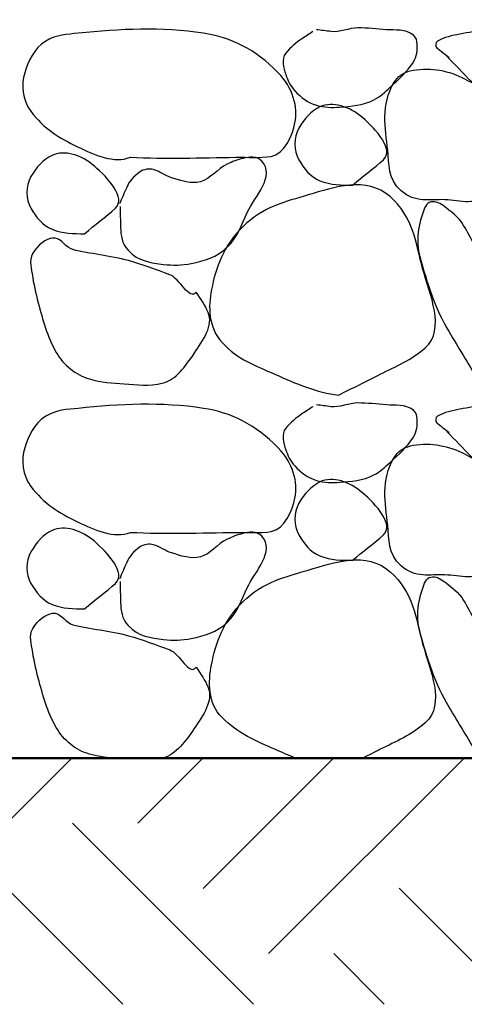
# Model space of a CAD drawing. Extents: x -217 to 423, y -193 to 255.
# Tile 21 of 39: x 98.48 to 102.09, y 46.16 to 54.16. Entities that reach past the tile are written whole.
import ezdxf

# ---------------------------------------------------------------- set-up
doc = ezdxf.new("R2010")
doc.units = 0
doc.header["$MEASUREMENT"] = 0
for name, color, linetype, lineweight in [('Level 1', 253, 'Continuous', 18), ('S-Anno-Patt-Capy', 1, 'Continuous', 18), ('S-Sect-Fngr', 2, 'Continuous', 50), ('S-Slab-Capl', 12, 'Continuous', 25)]:
    doc.layers.add(name, color=color, linetype=linetype, lineweight=lineweight)

msp = doc.modelspace()

# ---------------------------------------------------------------- linework, layer by layer
at = {"layer": 'Level 1', "color": 214, "linetype": 'Continuous', "lineweight": 25}
msp.add_3dface([(-216.6722, -192.74), (423.3278, -192.74), (423.3278, 255.26), (-216.6722, 255.26)], dxfattribs=at)
msp.add_3dface([(-216.6722, -192.74), (423.3278, -192.74), (423.3278, 255.26), (-216.6722, 255.26)], dxfattribs=at)
msp.add_3dface([(-216.6722, -192.74), (423.3278, -192.74), (423.3278, 255.26), (-216.6722, 255.26)], dxfattribs=at)
msp.add_3dface([(-216.6722, -192.74), (423.3278, -192.74), (423.3278, 255.26), (-216.6722, 255.26)], dxfattribs=at)
msp.add_3dface([(-216.6722, -192.74), (423.3278, -192.74), (423.3278, 255.26), (-216.6722, 255.26)], dxfattribs=at)
at = {"layer": 'S-Anno-Patt-Capy'}
for p, q in [((97.3157, 46.5731), (98.9041, 48.1615)), ((99.4381, 47.6327), (99.9668, 48.1615)), ((99.9684, 47.1023), (101.0274, 48.1615)), ((100.4988, 46.5721), (102.0882, 48.1615)), ((100.3791, 46.1615), (98.9078, 47.6327)), ((99.3183, 46.1615), (98.3774, 47.1023)), ((102.5024, 46.1615), (101.5604, 47.1035)), ((101.4397, 46.1615), (101.0291, 46.5721))]:
    msp.add_line(p, q, dxfattribs=at)
at = {"layer": 'S-Sect-Fngr'}
msp.add_line((96.6708, 48.1615), (120.6708, 48.1615), dxfattribs=at)
at = {"layer": 'S-Slab-Capl'}
for points, knots in [([(99.3782, 53.043), (99.2476, 52.9908), (99.0879, 53.0612), (98.9492, 53.1285), (98.7981, 53.2017), (98.6752, 53.2764), (98.5697, 53.4165), (98.4994, 53.5098), (98.4911, 53.6319), (98.5202, 53.73), (98.5484, 53.8252), (98.593, 53.9252), (98.6912, 53.9865), (98.7777, 54.0405), (98.8652, 54.0415), (98.9552, 54.051), (99.2916, 54.0863), (99.6341, 54.1032), (99.9707, 54.051), (100.1984, 54.0156), (100.3905, 53.9226), (100.5782, 53.73), (100.6957, 53.6093), (100.7432, 53.4507), (100.7147, 53.322), (100.6926, 53.2222), (100.6323, 53.0677), (100.5212, 53.0505), (100.4257, 53.0356), (100.3302, 53.0444), (100.2347, 53.043), (99.9492, 53.0388), (99.6636, 53.03), (99.3782, 53.043)], [0, 0, 0, 0, 0.080699, 0.080699, 0.080699, 0.168588, 0.168588, 0.168588, 0.227139, 0.227139, 0.227139, 0.28401, 0.28401, 0.28401, 0.334146, 0.334146, 0.334146, 0.521488, 0.521488, 0.521488, 0.648244, 0.648244, 0.648244, 0.727613, 0.727613, 0.727613, 0.789119, 0.789119, 0.789119, 0.841991, 0.841991, 0.841991, 1, 1, 1, 1]), ([(100.8587, 54.0645), (100.8295, 54.0452), (100.8007, 54.0255), (100.7717, 54.006), (100.7229, 53.973), (100.6774, 53.937), (100.6397, 53.889), (100.6025, 53.8416), (100.6204, 53.7692), (100.6397, 53.715), (100.6564, 53.6679), (100.6757, 53.6236), (100.7132, 53.583), (100.7655, 53.5262), (100.8192, 53.4873), (100.8887, 53.466), (100.9512, 53.4468), (101.0152, 53.4462), (101.0777, 53.451), (101.1711, 53.458), (101.2651, 53.4633), (101.3552, 53.5095), (101.4081, 53.5366), (101.445, 53.5731), (101.4872, 53.6115), (101.5578, 53.6756), (101.6205, 53.7326), (101.6762, 53.817), (101.7058, 53.8618), (101.7088, 53.9146), (101.7062, 53.9625), (101.7048, 53.988), (101.7017, 54.0171), (101.6762, 54.036), (101.6045, 54.089), (101.5314, 54.0726), (101.4572, 54.0795), (101.3797, 54.0866), (101.3017, 54.0946), (101.2247, 54.0945), (101.1516, 54.0943), (101.0788, 54.0551), (101.0057, 54.0645), (100.9667, 54.0695), (100.9277, 54.0745), (100.8887, 54.0795)], [0, 0, 0, 0, 0.03799, 0.03799, 0.03799, 0.101907, 0.101907, 0.101907, 0.164958, 0.164958, 0.164958, 0.219705, 0.219705, 0.219705, 0.296137, 0.296137, 0.296137, 0.364839, 0.364839, 0.364839, 0.467605, 0.467605, 0.467605, 0.528054, 0.528054, 0.528054, 0.629225, 0.629225, 0.629225, 0.683058, 0.683058, 0.683058, 0.711825, 0.711825, 0.711825, 0.792733, 0.792733, 0.792733, 0.877158, 0.877158, 0.877158, 0.957256, 0.957256, 0.957256, 1, 1, 1, 1]), ([(101.9477, 53.8635), (102.0142, 53.795), (102.0807, 53.7265), (102.1472, 53.658), (102.2067, 53.5967), (102.3151, 53.5711), (102.3947, 53.592), (102.4588, 53.6087), (102.5213, 53.6615), (102.5582, 53.718), (102.6063, 53.7916), (102.5488, 53.9059), (102.4712, 53.973), (102.4059, 54.0294), (102.3403, 54.0674), (102.2657, 54.069), (102.1951, 54.0704), (102.1234, 54.0576), (102.0527, 54.0435), (101.9899, 54.0309), (101.9293, 54.0198), (101.8712, 53.9865), (101.8546, 53.977), (101.8526, 53.9437), (101.8667, 53.9325), (101.8995, 53.9063), (101.9329, 53.8807), (101.9657, 53.8545)], [0, 0, 0, 0, 0.15649, 0.15649, 0.15649, 0.296446, 0.296446, 0.296446, 0.40923, 0.40923, 0.40923, 0.556444, 0.556444, 0.556444, 0.680373, 0.680373, 0.680373, 0.797585, 0.797585, 0.797585, 0.901529, 0.901529, 0.901529, 0.931136, 0.931136, 0.931136, 1, 1, 1, 1]), ([(102.3122, 52.7445), (102.1872, 52.645), (102.0574, 52.692), (101.9312, 52.698), (101.8118, 52.7035), (101.6916, 52.6676), (101.5757, 52.7715), (101.4648, 52.8708), (101.4812, 52.988), (101.4677, 53.1015), (101.4463, 53.2805), (101.4117, 53.4698), (101.5172, 53.6475), (101.5487, 53.7006), (101.5966, 53.7324), (101.6492, 53.745), (101.7854, 53.7774), (101.9422, 53.7547), (102.0707, 53.691), (102.207, 53.6233), (102.3292, 53.5539), (102.4562, 53.457), (102.556, 53.3807), (102.6429, 53.299), (102.7187, 53.2185), (102.852, 53.0766), (102.3138, 52.871), (102.3122, 52.7445), (102.312, 52.7271), (102.4121, 52.7906), (102.3842, 52.791)], [0, 0, 0, 0, 0.102432, 0.102432, 0.102432, 0.199311, 0.199311, 0.199311, 0.291975, 0.291975, 0.291975, 0.438284, 0.438284, 0.438284, 0.482079, 0.482079, 0.482079, 0.595484, 0.595484, 0.595484, 0.715833, 0.715833, 0.715833, 0.810483, 0.810483, 0.810483, 0.977126, 0.977126, 0.977126, 1, 1, 1, 1]), ([(101.1827, 52.8165), (101.0942, 52.8172), (101.0056, 52.8156), (100.9172, 52.8525), (100.8373, 52.8857), (100.7868, 52.9508), (100.7462, 53.0235), (100.7031, 53.1005), (100.7024, 53.2003), (100.7462, 53.28), (100.7876, 53.3554), (100.8478, 53.4188), (100.9172, 53.4525), (101.0188, 53.5018), (101.1583, 53.4552), (101.2622, 53.3655), (101.3738, 53.269), (101.5236, 53.1062), (101.4332, 53.0235), (101.3563, 52.9531), (101.2636, 52.887), (101.1827, 52.8165)], [0, 0, 0, 0, 0.129292, 0.129292, 0.129292, 0.24599, 0.24599, 0.24599, 0.369766, 0.369766, 0.369766, 0.486977, 0.486977, 0.486977, 0.658672, 0.658672, 0.658672, 0.843187, 0.843187, 0.843187, 1, 1, 1, 1]), ([(99.0062, 52.422), (98.9182, 52.4228), (98.8301, 52.4212), (98.7422, 52.458), (98.6623, 52.4913), (98.6118, 52.5563), (98.5712, 52.629), (98.5281, 52.706), (98.5274, 52.8058), (98.5712, 52.8855), (98.6126, 52.9609), (98.6728, 53.0243), (98.7422, 53.058), (98.8433, 53.107), (98.9822, 53.0603), (99.0857, 52.971), (99.1973, 52.8745), (99.3468, 52.7117), (99.2567, 52.629), (99.1801, 52.5586), (99.087, 52.4925), (99.0062, 52.422)], [0, 0, 0, 0, 0.128758, 0.128758, 0.128758, 0.245621, 0.245621, 0.245621, 0.369573, 0.369573, 0.369573, 0.486951, 0.486951, 0.486951, 0.658187, 0.658187, 0.658187, 0.842964, 0.842964, 0.842964, 1, 1, 1, 1]), ([(99.2942, 52.644), (99.2952, 52.5869), (99.2969, 52.53), (99.2987, 52.473), (99.3007, 52.4077), (99.3073, 52.3447), (99.3602, 52.287), (99.4438, 52.1956), (99.5459, 52.1858), (99.6482, 52.173), (99.722, 52.1637), (99.7981, 52.1648), (99.8717, 52.1805), (99.9783, 52.2032), (100.0816, 52.2298), (100.1672, 52.314), (100.252, 52.3973), (100.279, 52.4964), (100.3262, 52.593), (100.3901, 52.7238), (100.5557, 52.8909), (100.4462, 53.0115), (100.4069, 53.0547), (100.3408, 53.0466), (100.2917, 53.034), (100.249, 53.0229), (100.2055, 53.0069), (100.1642, 52.9875), (100.0847, 52.9501), (100.027, 52.8652), (99.9467, 52.8435), (99.8739, 52.8238), (99.7865, 52.8539), (99.7127, 52.8765), (99.6623, 52.8918), (99.6154, 52.9302), (99.5657, 52.9425), (99.5304, 52.9511), (99.4877, 52.9473), (99.4532, 52.923), (99.4039, 52.8882), (99.3702, 52.8482), (99.3482, 52.7985), (99.3283, 52.7535), (99.3098, 52.7082), (99.2897, 52.6635)], [0, 0, 0, 0, 0.05098, 0.05098, 0.05098, 0.109365, 0.109365, 0.109365, 0.201676, 0.201676, 0.201676, 0.268323, 0.268323, 0.268323, 0.36496, 0.36496, 0.36496, 0.460665, 0.460665, 0.460665, 0.590415, 0.590415, 0.590415, 0.636946, 0.636946, 0.636946, 0.677393, 0.677393, 0.677393, 0.755133, 0.755133, 0.755133, 0.825562, 0.825562, 0.825562, 0.873585, 0.873585, 0.873585, 0.907613, 0.907613, 0.907613, 0.956151, 0.956151, 0.956151, 1, 1, 1, 1]), ([(101.0672, 51.1095), (100.894, 51.1316), (100.7227, 51.2036), (100.5512, 51.2805), (100.3932, 51.3512), (100.2513, 51.3981), (100.1222, 51.5385), (100.0093, 51.6611), (100.0095, 51.8308), (100.0367, 51.9675), (100.0723, 52.1466), (100.1328, 52.3234), (100.2932, 52.4805), (100.4577, 52.6416), (100.6377, 52.6818), (100.8227, 52.737), (101.0317, 52.7992), (101.2929, 52.8935), (101.4872, 52.7235), (101.6748, 52.5593), (101.6953, 52.3456), (101.7512, 52.1385), (101.8072, 51.9307), (101.9423, 51.6459), (101.7722, 51.495), (101.6604, 51.3958), (101.5337, 51.3437), (101.4077, 51.2805), (101.2942, 51.2235), (101.1807, 51.1665), (101.0672, 51.1095)], [0, 0, 0, 0, 0.100707, 0.100707, 0.100707, 0.19345, 0.19345, 0.19345, 0.27449, 0.27449, 0.27449, 0.380746, 0.380746, 0.380746, 0.489746, 0.489746, 0.489746, 0.612877, 0.612877, 0.612877, 0.731779, 0.731779, 0.731779, 0.851058, 0.851058, 0.851058, 0.929411, 0.929411, 0.929411, 1, 1, 1, 1]), ([(102.1952, 51.2445), (102.1183, 51.3707), (102.0421, 51.4972), (101.9657, 51.624), (101.8527, 51.8115), (101.7852, 52.0285), (101.7287, 52.236), (101.6946, 52.3613), (101.7133, 52.5007), (101.7677, 52.6305), (101.7757, 52.6496), (101.7882, 52.6667), (101.8052, 52.6755), (101.8386, 52.6927), (101.8859, 52.6738), (101.9177, 52.65), (101.9814, 52.6021), (102.0464, 52.5569), (102.0842, 52.4895), (102.1432, 52.3842), (102.1997, 52.2781), (102.2582, 52.173), (102.3368, 52.0316), (102.418, 51.892), (102.4967, 51.75), (102.5635, 51.6293), (102.5704, 51.4758), (102.5582, 51.342), (102.552, 51.2747), (102.528, 51.2139), (102.4667, 51.156), (102.4344, 51.1255), (102.3956, 51.1126), (102.3632, 51.1215), (102.321, 51.133), (102.2709, 51.1561), (102.2402, 51.192), (102.2252, 51.2095), (102.2102, 51.227), (102.1952, 51.2445)], [0, 0, 0, 0, 0.120251, 0.120251, 0.120251, 0.298199, 0.298199, 0.298199, 0.405686, 0.405686, 0.405686, 0.421569, 0.421569, 0.421569, 0.452846, 0.452846, 0.452846, 0.515551, 0.515551, 0.515551, 0.613481, 0.613481, 0.613481, 0.745149, 0.745149, 0.745149, 0.857025, 0.857025, 0.857025, 0.91323, 0.91323, 0.91323, 0.942811, 0.942811, 0.942811, 0.981251, 0.981251, 0.981251, 1, 1, 1, 1]), ([(99.9137, 51.948), (99.9498, 51.8944), (99.9857, 51.8387), (100.0097, 51.783), (100.0541, 51.6797), (99.9701, 51.5565), (99.8957, 51.4485), (99.821, 51.34), (99.7536, 51.2374), (99.6362, 51.207), (99.5338, 51.1804), (99.4296, 51.1949), (99.3272, 51.2025), (99.2333, 51.2094), (99.1398, 51.2135), (99.0467, 51.2415), (98.933, 51.2756), (98.8364, 51.3519), (98.7767, 51.4575), (98.7028, 51.5881), (98.6671, 51.72), (98.6297, 51.8595), (98.6085, 51.9383), (98.5927, 52.0174), (98.5802, 52.0965), (98.5703, 52.1591), (98.5494, 52.2239), (98.6012, 52.287), (98.6535, 52.3507), (98.7134, 52.3925), (98.7677, 52.386), (98.8154, 52.3802), (98.8595, 52.3062), (98.9102, 52.293), (99.0478, 52.2571), (99.2152, 52.245), (99.3632, 52.203), (99.4764, 52.1708), (99.5868, 52.129), (99.6977, 52.089), (99.7786, 52.0597), (99.8576, 51.8715), (99.9137, 51.948)], [0, 0, 0, 0, 0.046159, 0.046159, 0.046159, 0.131609, 0.131609, 0.131609, 0.217325, 0.217325, 0.217325, 0.292049, 0.292049, 0.292049, 0.360526, 0.360526, 0.360526, 0.444133, 0.444133, 0.444133, 0.547632, 0.547632, 0.547632, 0.606175, 0.606175, 0.606175, 0.652517, 0.652517, 0.652517, 0.699356, 0.699356, 0.699356, 0.740501, 0.740501, 0.740501, 0.852178, 0.852178, 0.852178, 0.937628, 0.937628, 0.937628, 1, 1, 1, 1]), ([(99.3782, 49.995), (99.2476, 49.9428), (99.0879, 50.0132), (98.9492, 50.0805), (98.7981, 50.1537), (98.6752, 50.2284), (98.5697, 50.3685), (98.4994, 50.4618), (98.4911, 50.5839), (98.5202, 50.682), (98.5484, 50.7772), (98.593, 50.8772), (98.6912, 50.9385), (98.7777, 50.9925), (98.8652, 50.9935), (98.9552, 51.003), (99.2916, 51.0383), (99.6341, 51.0552), (99.9707, 51.003), (100.1984, 50.9676), (100.3905, 50.8746), (100.5782, 50.682), (100.6957, 50.5613), (100.7432, 50.4027), (100.7147, 50.274), (100.6926, 50.1742), (100.6323, 50.0197), (100.5212, 50.0025), (100.4257, 49.9876), (100.3302, 49.9964), (100.2347, 49.995), (99.9492, 49.9908), (99.6636, 49.982), (99.3782, 49.995)], [0, 0, 0, 0, 0.080699, 0.080699, 0.080699, 0.168588, 0.168588, 0.168588, 0.227139, 0.227139, 0.227139, 0.28401, 0.28401, 0.28401, 0.334146, 0.334146, 0.334146, 0.521488, 0.521488, 0.521488, 0.648244, 0.648244, 0.648244, 0.727613, 0.727613, 0.727613, 0.789119, 0.789119, 0.789119, 0.841991, 0.841991, 0.841991, 1, 1, 1, 1]), ([(100.8587, 51.0165), (100.8295, 50.9972), (100.8007, 50.9775), (100.7717, 50.958), (100.7229, 50.925), (100.6774, 50.889), (100.6397, 50.841), (100.6025, 50.7936), (100.6204, 50.7212), (100.6397, 50.667), (100.6564, 50.6199), (100.6757, 50.5756), (100.7132, 50.535), (100.7655, 50.4782), (100.8192, 50.4393), (100.8887, 50.418), (100.9512, 50.3988), (101.0152, 50.3982), (101.0777, 50.403), (101.1711, 50.41), (101.2651, 50.4153), (101.3552, 50.4615), (101.4081, 50.4886), (101.445, 50.5251), (101.4872, 50.5635), (101.5578, 50.6276), (101.6205, 50.6846), (101.6762, 50.769), (101.7058, 50.8138), (101.7088, 50.8666), (101.7062, 50.9145), (101.7048, 50.94), (101.7017, 50.9691), (101.6762, 50.988), (101.6045, 51.041), (101.5314, 51.0246), (101.4572, 51.0315), (101.3797, 51.0386), (101.3017, 51.0466), (101.2247, 51.0465), (101.1516, 51.0463), (101.0788, 51.0071), (101.0057, 51.0165), (100.9667, 51.0215), (100.9277, 51.0265), (100.8887, 51.0315)], [0, 0, 0, 0, 0.03799, 0.03799, 0.03799, 0.101907, 0.101907, 0.101907, 0.164958, 0.164958, 0.164958, 0.219705, 0.219705, 0.219705, 0.296137, 0.296137, 0.296137, 0.364839, 0.364839, 0.364839, 0.467605, 0.467605, 0.467605, 0.528054, 0.528054, 0.528054, 0.629225, 0.629225, 0.629225, 0.683058, 0.683058, 0.683058, 0.711825, 0.711825, 0.711825, 0.792733, 0.792733, 0.792733, 0.877158, 0.877158, 0.877158, 0.957256, 0.957256, 0.957256, 1, 1, 1, 1]), ([(101.9477, 50.8155), (102.0142, 50.747), (102.0807, 50.6785), (102.1472, 50.61), (102.2067, 50.5487), (102.3151, 50.5231), (102.3947, 50.544), (102.4588, 50.5607), (102.5213, 50.6135), (102.5582, 50.67), (102.6063, 50.7436), (102.5488, 50.8579), (102.4712, 50.925), (102.4059, 50.9814), (102.3403, 51.0194), (102.2657, 51.021), (102.1951, 51.0224), (102.1234, 51.0096), (102.0527, 50.9955), (101.9899, 50.9829), (101.9293, 50.9718), (101.8712, 50.9385), (101.8546, 50.929), (101.8526, 50.8957), (101.8667, 50.8845), (101.8995, 50.8583), (101.9329, 50.8327), (101.9657, 50.8065)], [0, 0, 0, 0, 0.15649, 0.15649, 0.15649, 0.296446, 0.296446, 0.296446, 0.40923, 0.40923, 0.40923, 0.556444, 0.556444, 0.556444, 0.680373, 0.680373, 0.680373, 0.797585, 0.797585, 0.797585, 0.901529, 0.901529, 0.901529, 0.931136, 0.931136, 0.931136, 1, 1, 1, 1]), ([(102.3122, 49.6965), (102.1872, 49.597), (102.0574, 49.644), (101.9312, 49.65), (101.8118, 49.6555), (101.6916, 49.6196), (101.5757, 49.7235), (101.4648, 49.8228), (101.4812, 49.94), (101.4677, 50.0535), (101.4463, 50.2325), (101.4117, 50.4218), (101.5172, 50.5995), (101.5487, 50.6526), (101.5966, 50.6844), (101.6492, 50.697), (101.7854, 50.7294), (101.9422, 50.7067), (102.0707, 50.643), (102.207, 50.5753), (102.3292, 50.5059), (102.4562, 50.409), (102.556, 50.3327), (102.6429, 50.251), (102.7187, 50.1705), (102.852, 50.0286), (102.3138, 49.823), (102.3122, 49.6965), (102.312, 49.6791), (102.4121, 49.7426), (102.3842, 49.743)], [0, 0, 0, 0, 0.102432, 0.102432, 0.102432, 0.199311, 0.199311, 0.199311, 0.291975, 0.291975, 0.291975, 0.438284, 0.438284, 0.438284, 0.482079, 0.482079, 0.482079, 0.595484, 0.595484, 0.595484, 0.715833, 0.715833, 0.715833, 0.810483, 0.810483, 0.810483, 0.977126, 0.977126, 0.977126, 1, 1, 1, 1]), ([(101.1827, 49.7685), (101.0942, 49.7692), (101.0056, 49.7676), (100.9172, 49.8045), (100.8373, 49.8377), (100.7868, 49.9028), (100.7462, 49.9755), (100.7031, 50.0525), (100.7024, 50.1523), (100.7462, 50.232), (100.7876, 50.3074), (100.8478, 50.3708), (100.9172, 50.4045), (101.0188, 50.4538), (101.1583, 50.4072), (101.2622, 50.3175), (101.3738, 50.221), (101.5236, 50.0582), (101.4332, 49.9755), (101.3563, 49.9051), (101.2636, 49.839), (101.1827, 49.7685)], [0, 0, 0, 0, 0.129292, 0.129292, 0.129292, 0.24599, 0.24599, 0.24599, 0.369766, 0.369766, 0.369766, 0.486977, 0.486977, 0.486977, 0.658672, 0.658672, 0.658672, 0.843187, 0.843187, 0.843187, 1, 1, 1, 1]), ([(99.0062, 49.374), (98.9182, 49.3748), (98.8301, 49.3732), (98.7422, 49.41), (98.6623, 49.4433), (98.6118, 49.5083), (98.5712, 49.581), (98.5281, 49.658), (98.5274, 49.7578), (98.5712, 49.8375), (98.6126, 49.9129), (98.6728, 49.9763), (98.7422, 50.01), (98.8433, 50.059), (98.9822, 50.0123), (99.0857, 49.923), (99.1973, 49.8265), (99.3468, 49.6637), (99.2567, 49.581), (99.1801, 49.5106), (99.087, 49.4445), (99.0062, 49.374)], [0, 0, 0, 0, 0.128758, 0.128758, 0.128758, 0.245621, 0.245621, 0.245621, 0.369573, 0.369573, 0.369573, 0.486951, 0.486951, 0.486951, 0.658187, 0.658187, 0.658187, 0.842964, 0.842964, 0.842964, 1, 1, 1, 1]), ([(99.2942, 49.596), (99.2952, 49.5389), (99.2969, 49.482), (99.2987, 49.425), (99.3007, 49.3597), (99.3073, 49.2967), (99.3602, 49.239), (99.4438, 49.1476), (99.5459, 49.1378), (99.6482, 49.125), (99.722, 49.1157), (99.7981, 49.1168), (99.8717, 49.1325), (99.9783, 49.1552), (100.0816, 49.1818), (100.1672, 49.266), (100.252, 49.3493), (100.279, 49.4484), (100.3262, 49.545), (100.3901, 49.6758), (100.5557, 49.8429), (100.4462, 49.9635), (100.4069, 50.0067), (100.3408, 49.9986), (100.2917, 49.986), (100.249, 49.9749), (100.2055, 49.9589), (100.1642, 49.9395), (100.0847, 49.9021), (100.027, 49.8172), (99.9467, 49.7955), (99.8739, 49.7758), (99.7865, 49.8059), (99.7127, 49.8285), (99.6623, 49.8438), (99.6154, 49.8822), (99.5657, 49.8945), (99.5304, 49.9031), (99.4877, 49.8993), (99.4532, 49.875), (99.4039, 49.8402), (99.3702, 49.8002), (99.3482, 49.7505), (99.3283, 49.7055), (99.3098, 49.6602), (99.2897, 49.6155)], [0, 0, 0, 0, 0.05098, 0.05098, 0.05098, 0.109365, 0.109365, 0.109365, 0.201676, 0.201676, 0.201676, 0.268323, 0.268323, 0.268323, 0.36496, 0.36496, 0.36496, 0.460665, 0.460665, 0.460665, 0.590415, 0.590415, 0.590415, 0.636946, 0.636946, 0.636946, 0.677393, 0.677393, 0.677393, 0.755133, 0.755133, 0.755133, 0.825562, 0.825562, 0.825562, 0.873585, 0.873585, 0.873585, 0.907613, 0.907613, 0.907613, 0.956151, 0.956151, 0.956151, 1, 1, 1, 1]), ([(100.7163, 48.1615), (100.6607, 48.1839), (100.6062, 48.2085), (100.5512, 48.2325), (100.398, 48.2993), (100.2555, 48.3592), (100.1222, 48.4905), (100.0057, 48.6051), (100.0095, 48.7828), (100.0367, 48.9195), (100.0723, 49.0986), (100.1328, 49.2754), (100.2932, 49.4325), (100.4577, 49.5936), (100.6377, 49.6338), (100.8227, 49.689), (101.0317, 49.7512), (101.2929, 49.8455), (101.4872, 49.6755), (101.6748, 49.5113), (101.6953, 49.2976), (101.7512, 49.0905), (101.8072, 48.8827), (101.9423, 48.5979), (101.7722, 48.447), (101.6604, 48.3478), (101.5337, 48.2957), (101.4077, 48.2325), (101.3606, 48.2088), (101.3134, 48.1851), (101.2663, 48.1615)], [0, 0, 0, 0, 0.03736, 0.03736, 0.03736, 0.141411, 0.141411, 0.141411, 0.232334, 0.232334, 0.232334, 0.351548, 0.351548, 0.351548, 0.473838, 0.473838, 0.473838, 0.611985, 0.611985, 0.611985, 0.745386, 0.745386, 0.745386, 0.87921, 0.87921, 0.87921, 0.967117, 0.967117, 0.967117, 1, 1, 1, 1]), ([(102.1952, 48.1965), (102.1183, 48.3227), (102.0421, 48.4492), (101.9657, 48.576), (101.8527, 48.7635), (101.7852, 48.9805), (101.7287, 49.188), (101.6946, 49.3133), (101.7133, 49.4527), (101.7677, 49.5825), (101.7757, 49.6016), (101.7882, 49.6187), (101.8052, 49.6275), (101.8386, 49.6447), (101.8859, 49.6258), (101.9177, 49.602), (101.9814, 49.5541), (102.0464, 49.5089), (102.0842, 49.4415), (102.1432, 49.3362), (102.1997, 49.2301), (102.2582, 49.125), (102.3368, 48.9836), (102.4183, 48.845), (102.4967, 48.702), (102.5633, 48.5804), (102.576, 48.427), (102.5582, 48.294), (102.5521, 48.2488), (102.5384, 48.2017), (102.5127, 48.1615)], [0, 0, 0, 0, 0.134357, 0.134357, 0.134357, 0.333179, 0.333179, 0.333179, 0.453275, 0.453275, 0.453275, 0.471021, 0.471021, 0.471021, 0.505967, 0.505967, 0.505967, 0.576028, 0.576028, 0.576028, 0.685446, 0.685446, 0.685446, 0.832559, 0.832559, 0.832559, 0.957558, 0.957558, 0.957558, 1, 1, 1, 1]), ([(99.2331, 48.1615), (99.1702, 48.167), (99.1085, 48.1766), (99.0467, 48.1935), (98.9337, 48.2242), (98.8366, 48.3041), (98.7767, 48.4095), (98.7024, 48.5399), (98.6671, 48.672), (98.6297, 48.8115), (98.6085, 48.8903), (98.5927, 48.9694), (98.5802, 49.0485), (98.5703, 49.1111), (98.5494, 49.1759), (98.6012, 49.239), (98.6535, 49.3027), (98.7134, 49.3445), (98.7677, 49.338), (98.8154, 49.3322), (98.8595, 49.2582), (98.9102, 49.245), (99.0478, 49.2091), (99.2152, 49.197), (99.3632, 49.155), (99.4764, 49.1228), (99.5868, 49.081), (99.6977, 49.041), (99.7786, 49.0117), (99.8576, 48.8235), (99.9137, 48.9)], [0, 0, 0, 0, 0.066732, 0.066732, 0.066732, 0.188751, 0.188751, 0.188751, 0.3398, 0.3398, 0.3398, 0.42524, 0.42524, 0.42524, 0.492873, 0.492873, 0.492873, 0.561231, 0.561231, 0.561231, 0.62128, 0.62128, 0.62128, 0.784264, 0.784264, 0.784264, 0.908973, 0.908973, 0.908973, 1, 1, 1, 1]), ([(99.9137, 48.9), (99.9498, 48.8464), (99.9858, 48.7908), (100.0097, 48.735), (100.0538, 48.6316), (99.9703, 48.5071), (99.8957, 48.4005), (99.8226, 48.296), (99.7562, 48.1949), (99.6452, 48.1615)], [0, 0, 0, 0, 0.214366, 0.214366, 0.214366, 0.611208, 0.611208, 0.611208, 1, 1, 1, 1])]:
    msp.add_open_spline(points, degree=3, knots=knots, dxfattribs=at)

doc.saveas('drawing.dxf')
